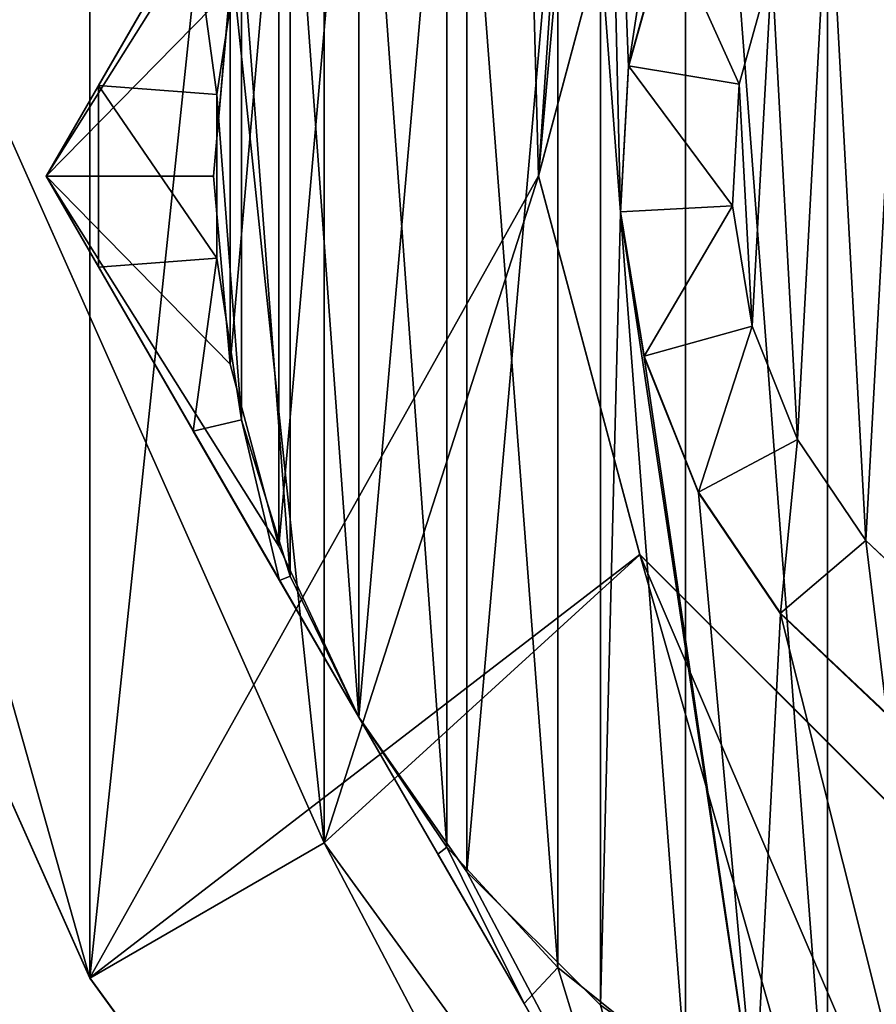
# Model space of a CAD drawing. Extents: x 1 to 133, y -67 to 66.
# Tile 4 of 256: x 9.07 to 15.41, y -33.45 to -26.17. Entities that reach past the tile are written whole.
import ezdxf

# ---------------------------------------------------------------- set-up
doc = ezdxf.new("R2010")
doc.units = 0
doc.header["$LTSCALE"] = 25.4
doc.layers.get('0').update_dxf_attribs({"color": 13, "linetype": 'CONTINUOUS'})

# ---------------------------------------------------------------- blocks, each defined once
blk = doc.blocks.new('MEKONG-4698_STL')
at = {"color": 250}
for p, q in [((5.8403, -19.9343, 45.2535), (11.3248, -32.2527, 45.2516)), ((5.8403, -19.9343, 45.2535), (11.3248, -32.2527, 45.2516)), ((9.5927, -33.25, 27.2515), (3.9381, -20.5496, 27.2534)), ((9.5927, -33.25, 27.2515), (3.9381, -20.5496, 27.2534)), ((9.5927, -33.2524, 43.2515), (3.9381, -20.552, 43.2534)), ((9.5927, -33.2524, 43.2515), (3.9381, -20.552, 43.2534)), ((9.2704, -27.3229, 45.8524), (11.5798, -23.3229, 45.853)), ((9.2704, -27.3229, 45.8524), (11.5798, -23.3229, 45.853)), ((13.6583, -24.5202, 27.2528), (12.908, -27.3202, 27.2524)), ((13.6583, -24.5202, 27.2528), (12.908, -27.3202, 27.2524)), ((12.908, -27.3229, 45.2524), (13.6583, -24.5229, 45.2528)), ((12.908, -27.3229, 45.2524), (13.6583, -24.5229, 45.2528)), ((10.3577, -25.4405, 51.8919), (9.6579, -26.6526, 51.597)), ((10.3577, -25.4405, 51.8919), (9.6579, -26.6526, 51.597)), ((13.8631, -25.4656, 1.0806), (13.5739, -26.5074, 1.0805)), ((13.8631, -25.4656, 1.0806), (13.5739, -26.5074, 1.0805)), ((13.8631, -25.4722, 45.2526), (13.5739, -26.5139, 45.2525)), ((13.8631, -25.4722, 45.2526), (13.5739, -26.5139, 45.2525)), ((10.7134, -25.5227, 52.1026), (10.5309, -26.7189, 52.1025)), ((10.7134, -25.5227, 52.1026), (10.5309, -26.7189, 52.1025)), ((14.6323, -25.7719, 0.2526), (14.391, -26.6412, 0.2525)), ((14.6323, -25.7719, 0.2526), (14.391, -26.6412, 0.2525)), ((10.508, -27.3229, 45.2524), (10.6295, -25.9337, 45.2526)), ((10.508, -27.3229, 45.2524), (10.6295, -25.9337, 45.2526)), ((10.6295, -25.9338, 45.8526), (10.508, -27.3229, 45.8524)), ((10.6295, -25.9338, 45.8526), (10.508, -27.3229, 45.8524)), ((13.5739, -26.5074, 1.0805), (13.5153, -27.587, 1.0803)), ((13.5739, -26.5074, 1.0805), (13.5153, -27.587, 1.0803)), ((13.5739, -26.5139, 45.2525), (13.5153, -27.5936, 45.2523)), ((13.5739, -26.5139, 45.2525), (13.5153, -27.5936, 45.2523)), ((13.5739, -26.5139, 45.2525), (13.5739, -26.5074, 1.0805)), ((13.5739, -26.5139, 45.2525), (13.5739, -26.5074, 1.0805)), ((14.391, -26.6412, 0.2525), (13.5739, -26.5074, 1.0805)), ((14.391, -26.6412, 0.2525), (13.5739, -26.5074, 1.0805)), ((14.391, -26.6412, 0.2525), (14.3421, -27.542, 0.2523)), ((14.391, -26.6412, 0.2525), (14.3421, -27.542, 0.2523)), ((9.6579, -26.6526, 51.597), (9.2704, -27.3238, 51.3878)), ((9.6579, -26.6526, 51.597), (9.2704, -27.3238, 51.3878)), ((9.6579, -26.6526, 51.597), (10.5309, -26.7189, 52.1025)), ((9.6579, -26.6526, 51.597), (10.5309, -26.7189, 52.1025)), ((9.6579, -26.6526, 51.597), (9.6579, -27.995, 51.5968)), ((9.6579, -26.6526, 51.597), (9.6579, -27.995, 51.5968)), ((10.5309, -26.7189, 52.1025), (10.5309, -27.9289, 52.1023)), ((10.5309, -26.7189, 52.1025), (10.5309, -27.9289, 52.1023)), ((11.5798, -31.3229, 45.8518), (9.2704, -27.3229, 45.8524)), ((9.2704, -27.3229, 45.8524), (9.2704, -27.3238, 51.3878)), ((9.2704, -27.3229, 45.8524), (9.2704, -27.3238, 51.3878)), ((11.5798, -31.3229, 45.8518), (9.2704, -27.3229, 45.8524)), ((9.2704, -27.3238, 51.3878), (9.6579, -27.995, 51.5968)), ((9.2704, -27.3238, 51.3878), (9.6579, -27.995, 51.5968)), ((10.6295, -28.712, 45.2522), (10.508, -27.3229, 45.2524)), ((10.508, -27.3229, 45.8524), (10.6295, -28.7121, 45.8522)), ((10.508, -27.3229, 45.2524), (10.508, -27.3229, 45.8524)), ((10.6295, -28.712, 45.2522), (10.508, -27.3229, 45.2524)), ((10.508, -27.3229, 45.8524), (10.6295, -28.7121, 45.8522)), ((10.508, -27.3229, 45.2524), (10.508, -27.3229, 45.8524)), ((12.908, -27.3202, 27.2524), (13.6583, -30.1202, 27.2519)), ((12.908, -27.3202, 27.2524), (13.6583, -30.1202, 27.2519)), ((12.908, -27.3202, 27.2524), (12.908, -27.3229, 45.2524)), ((12.908, -27.3202, 27.2524), (12.908, -27.3229, 45.2524)), ((13.6583, -30.1229, 45.2519), (12.908, -27.3229, 45.2524)), ((13.6583, -30.1229, 45.2519), (12.908, -27.3229, 45.2524)), ((14.3421, -27.542, 0.2523), (13.5153, -27.587, 1.0803)), ((14.3421, -27.542, 0.2523), (13.5153, -27.587, 1.0803)), ((13.5153, -27.5936, 45.2523), (13.5153, -27.587, 1.0803)), ((13.5153, -27.587, 1.0803), (13.6902, -28.6539, 1.0802)), ((13.5153, -27.5936, 45.2523), (13.5153, -27.587, 1.0803)), ((13.5153, -27.587, 1.0803), (13.6902, -28.6539, 1.0802)), ((14.3421, -27.542, 0.2523), (14.4881, -28.4323, 0.2522)), ((14.3421, -27.542, 0.2523), (14.4881, -28.4323, 0.2522)), ((13.5153, -27.5936, 45.2523), (13.6902, -28.6605, 45.2522)), ((13.5153, -27.5936, 45.2523), (13.6902, -28.6605, 45.2522)), ((10.5309, -27.9289, 52.1023), (9.6579, -27.995, 51.5968)), ((10.5309, -27.9289, 52.1023), (9.6579, -27.995, 51.5968)), ((10.5309, -27.9289, 52.1023), (10.7134, -29.125, 52.1021)), ((10.5309, -27.9289, 52.1023), (10.7134, -29.125, 52.1021)), ((9.6579, -27.995, 51.5968), (10.3577, -29.2072, 51.8913)), ((9.6579, -27.995, 51.5968), (10.3577, -29.2072, 51.8913)), ((14.4881, -28.4323, 0.2522), (13.6902, -28.6539, 1.0802)), ((14.4881, -28.4323, 0.2522), (13.6902, -28.6539, 1.0802)), ((14.4881, -28.4323, 0.2522), (14.822, -29.2704, 0.2521)), ((14.4881, -28.4323, 0.2522), (14.822, -29.2704, 0.2521)), ((13.6902, -28.6605, 45.2522), (13.6902, -28.6539, 1.0802)), ((13.6902, -28.6539, 1.0802), (14.0904, -29.6583, 1.08)), ((13.6902, -28.6605, 45.2522), (13.6902, -28.6539, 1.0802)), ((13.6902, -28.6539, 1.0802), (14.0904, -29.6583, 1.08)), ((13.6902, -28.6605, 45.2522), (14.0904, -29.6649, 45.252)), ((13.6902, -28.6605, 45.2522), (14.0904, -29.6649, 45.252)), ((10.9905, -30.059, 45.252), (10.6295, -28.712, 45.2522)), ((10.6295, -28.712, 45.2522), (10.6295, -28.7121, 45.8522)), ((10.9905, -30.059, 45.252), (10.6295, -28.712, 45.2522)), ((10.6295, -28.712, 45.2522), (10.6295, -28.7121, 45.8522)), ((10.6295, -28.7121, 45.8522), (10.9905, -30.0591, 45.852)), ((10.6295, -28.7121, 45.8522), (10.9905, -30.0591, 45.852)), ((10.7134, -29.125, 52.1021), (10.3577, -29.2072, 51.8913)), ((10.7134, -29.125, 52.1021), (10.3577, -29.2072, 51.8913)), ((10.7134, -29.125, 52.1021), (11.0742, -30.28, 52.1019)), ((10.7134, -29.125, 52.1021), (11.0742, -30.28, 52.1019)), ((10.3577, -29.2072, 51.8913), (10.9952, -30.3114, 52.0529)), ((10.3577, -29.2072, 51.8913), (10.9952, -30.3114, 52.0529)), ((14.822, -29.2704, 0.2521), (14.0904, -29.6583, 1.08)), ((14.822, -29.2704, 0.2521), (14.0904, -29.6583, 1.08)), ((14.822, -29.2704, 0.2521), (15.3283, -30.017, 0.252)), ((14.822, -29.2704, 0.2521), (15.3283, -30.017, 0.252)), ((14.0904, -29.6649, 45.252), (14.0904, -29.6583, 1.08)), ((14.0904, -29.6583, 1.08), (14.6972, -30.5532, 1.0799)), ((14.0904, -29.6649, 45.252), (14.0904, -29.6583, 1.08)), ((14.0904, -29.6583, 1.08), (14.6972, -30.5532, 1.0799)), ((14.0904, -29.6649, 45.252), (14.6972, -30.5598, 45.2519)), ((14.0904, -29.6649, 45.252), (14.6972, -30.5598, 45.2519)), ((11.5798, -31.3229, 45.2518), (10.9905, -30.059, 45.252)), ((10.9905, -30.059, 45.252), (10.9905, -30.0591, 45.852)), ((11.5798, -31.3229, 45.2518), (10.9905, -30.059, 45.252)), ((10.9905, -30.059, 45.252), (10.9905, -30.0591, 45.852)), ((10.9905, -30.0591, 45.852), (11.5798, -31.3229, 45.8518)), ((10.9905, -30.0591, 45.852), (11.5798, -31.3229, 45.8518)), ((15.3283, -30.017, 0.252), (14.6972, -30.5532, 1.0799)), ((15.3283, -30.017, 0.252), (14.6972, -30.5532, 1.0799)), ((15.3283, -30.017, 0.252), (15.9832, -30.6375, 0.2519)), ((15.3283, -30.017, 0.252), (15.9832, -30.6375, 0.2519)), ((13.6583, -30.1202, 27.2519), (15.708, -32.1699, 27.2516)), ((13.6583, -30.1202, 27.2519), (15.708, -32.1699, 27.2516)), ((13.6583, -30.1202, 27.2519), (13.6583, -30.1229, 45.2519)), ((13.6583, -30.1202, 27.2519), (13.6583, -30.1229, 45.2519)), ((15.708, -32.1726, 45.2516), (13.6583, -30.1229, 45.2519)), ((15.708, -32.1726, 45.2516), (13.6583, -30.1229, 45.2519)), ((11.0742, -30.28, 52.1019), (10.9952, -30.3114, 52.0529)), ((11.0742, -30.28, 52.1019), (10.9952, -30.3114, 52.0529)), ((11.0742, -30.28, 52.1019), (11.5798, -31.3239, 52.1018)), ((11.0742, -30.28, 52.1019), (11.5798, -31.3239, 52.1018)), ((10.9952, -30.3114, 52.0529), (11.5798, -31.3239, 52.1018)), ((10.9952, -30.3114, 52.0529), (11.5798, -31.3239, 52.1018)), ((14.6972, -30.5598, 45.2519), (14.6972, -30.5532, 1.0799)), ((14.6972, -30.5532, 1.0799), (15.4821, -31.2967, 1.0798)), ((14.6972, -30.5598, 45.2519), (14.6972, -30.5532, 1.0799)), ((14.6972, -30.5532, 1.0799), (15.4821, -31.2967, 1.0798)), ((14.6972, -30.5598, 45.2519), (15.4821, -31.3033, 45.2518)), ((14.6972, -30.5598, 45.2519), (15.4821, -31.3033, 45.2518)), ((12.3796, -32.4652, 45.2516), (11.5798, -31.3229, 45.2518)), ((13.8892, -35.3229, 45.8512), (11.5798, -31.3229, 45.8518)), ((11.5798, -31.3229, 45.8518), (12.3796, -32.4652, 45.8516)), ((11.5798, -31.3229, 45.2518), (11.5798, -31.3229, 45.8518)), ((12.3796, -32.4652, 45.2516), (11.5798, -31.3229, 45.2518)), ((11.5798, -31.3229, 45.8518), (12.3796, -32.4652, 45.8516)), ((11.5798, -31.3229, 45.2518), (11.5798, -31.3229, 45.8518)), ((13.8892, -35.3229, 45.8512), (11.5798, -31.3229, 45.8518)), ((11.5798, -31.3239, 52.1018), (12.231, -32.2837, 52.1016)), ((11.5798, -31.3239, 52.1018), (12.1643, -32.3363, 52.0526)), ((11.5798, -31.3239, 52.1018), (12.231, -32.2837, 52.1016)), ((11.5798, -31.3239, 52.1018), (12.1643, -32.3363, 52.0526)), ((11.3248, -32.2527, 45.2516), (9.5927, -33.2524, 43.2515)), ((11.3248, -32.2527, 45.2516), (9.5927, -33.2524, 43.2515)), ((11.3248, -32.2527, 45.2516), (19.2506, -43.1616, 45.25)), ((11.3248, -32.2527, 45.2516), (19.2506, -43.1616, 45.25)), ((12.1643, -32.3363, 52.0526), (12.231, -32.2837, 52.1016)), ((12.1643, -32.3363, 52.0526), (12.231, -32.2837, 52.1016)), ((12.231, -32.2837, 52.1016), (13.0508, -33.1736, 52.1015)), ((12.231, -32.2837, 52.1016), (13.0508, -33.1736, 52.1015)), ((12.1643, -32.3363, 52.0526), (12.8018, -33.4405, 51.8907)), ((12.1643, -32.3363, 52.0526), (12.8018, -33.4405, 51.8907)), ((13.3657, -33.4512, 45.2515), (12.3796, -32.4652, 45.2516)), ((12.3796, -32.4652, 45.8516), (13.3657, -33.4513, 45.8515)), ((12.3796, -32.4652, 45.2516), (12.3796, -32.4652, 45.8516)), ((13.3657, -33.4512, 45.2515), (12.3796, -32.4652, 45.2516)), ((12.3796, -32.4652, 45.8516), (13.3657, -33.4513, 45.8515)), ((12.3796, -32.4652, 45.2516), (12.3796, -32.4652, 45.8516)), ((12.8018, -33.4405, 51.8907), (13.0508, -33.1736, 52.1015)), ((12.8018, -33.4405, 51.8907), (13.0508, -33.1736, 52.1015)), ((13.0508, -33.1736, 52.1015), (13.9955, -33.9297, 52.1014)), ((13.0508, -33.1736, 52.1015), (13.9955, -33.9297, 52.1014)), ((17.7643, -44.4972, 27.2498), (9.5927, -33.25, 27.2515)), ((9.5927, -33.2524, 43.2515), (9.5927, -33.25, 27.2515)), ((17.7643, -44.4972, 27.2498), (9.5927, -33.25, 27.2515)), ((9.5927, -33.2524, 43.2515), (9.5927, -33.25, 27.2515)), ((17.7643, -44.4996, 43.2498), (9.5927, -33.2524, 43.2515)), ((17.7643, -44.4996, 43.2498), (9.5927, -33.2524, 43.2515)), ((12.8018, -33.4405, 51.8907), (13.5017, -34.6526, 51.5958)), ((12.8018, -33.4405, 51.8907), (13.5017, -34.6526, 51.5958))]:
    blk.add_line(p, q, dxfattribs=at)
mesh = blk.add_polyface(dxfattribs=at)
corners = [(60.9148, 55.8143, 27.2648), (67.1834, -66.5, 27.2465), (53.3573, -65.0468, 27.2467), (61.6651, 53.0143, 27.2643), (63.7148, 50.9646, 27.264), (66.5148, 50.2143, 27.2639), (69.3148, 50.9646, 27.264), (81.0095, -65.0468, 27.2467), (71.3645, 53.0143, 27.2643), (72.1148, 55.8143, 27.2648), (81.0095, 65.0468, 27.2661), (94.2314, 60.7508, 27.2655), (94.2314, -60.7508, 27.2474), (106.2711, 53.7996, 27.2645), (106.2711, -53.7996, 27.2484), (108.908, -27.328, 27.2524), (116.6025, 44.4972, 27.2631), (109.6583, -24.528, 27.2528), (111.708, -22.4783, 27.2531), (114.508, -21.728, 27.2532), (117.308, -22.4783, 27.2531), (124.7741, 33.25, 27.2614), (119.3577, -24.528, 27.2528), (120.108, -27.328, 27.2524), (109.6583, -30.128, 27.2519), (116.6025, -44.4972, 27.2498), (111.708, -32.1778, 27.2516), (114.508, -32.928, 27.2515), (117.308, -32.1778, 27.2516), (124.7741, -33.25, 27.2515), (119.3577, -30.128, 27.2519), (130.4287, 20.5496, 27.2595), (130.4287, -20.5496, 27.2534), (133.3191, 6.9511, 27.2575), (133.3191, -6.9511, 27.2554), (9.5927, -33.25, 27.2515), (13.6583, -30.1202, 27.2519), (17.7643, -44.4972, 27.2498), (12.908, -27.3202, 27.2524), (15.708, -32.1699, 27.2516), (18.508, -32.9202, 27.2515), (28.0957, -53.7996, 27.2484), (21.308, -32.1699, 27.2516), (23.3577, -30.1202, 27.2519), (24.108, -27.3202, 27.2524), (28.0957, 53.7996, 27.2645), (40.1354, 60.7508, 27.2655), (40.1354, -60.7508, 27.2474), (53.3573, 65.0468, 27.2661), (61.6651, 58.6143, 27.2652), (67.1834, 66.5, 27.2663), (63.7148, 60.6641, 27.2655), (66.5148, 61.4143, 27.2656), (69.3148, 60.6641, 27.2655), (71.3645, 58.6143, 27.2652), (3.9381, 20.5496, 27.2595), (1.0477, -6.9511, 27.2554), (1.0477, 6.9511, 27.2575), (3.9381, -20.5496, 27.2534), (9.5927, 33.25, 27.2614), (17.7643, 44.4972, 27.2631), (13.6583, -24.5202, 27.2528), (15.708, -22.4704, 27.2531), (18.508, -21.7202, 27.2532), (21.308, -22.4704, 27.2531), (23.3577, -24.5202, 27.2528)]
mesh.append_faces([[corners[k] for k in face] for face in [(32, 33, 34), (55, 56, 57)]], dxfattribs={"vtx0": -1, "color": 250})
mesh.append_faces([[corners[k] for k in face] for face in [(1, 6, 7), (7, 11, 12), (12, 13, 14), (15, 16, 17), (17, 16, 18), (18, 16, 19), (19, 16, 20), (20, 21, 22), (22, 21, 23), (14, 24, 25), (24, 14, 15), (25, 28, 29), (29, 31, 32), (35, 36, 37), (36, 35, 38), (37, 40, 41), (41, 46, 47), (47, 48, 2), (0, 48, 49), (49, 50, 51), (51, 50, 52), (52, 50, 53), (53, 10, 54), (54, 10, 9), (56, 55, 58), (58, 59, 35), (38, 60, 61), (61, 60, 62), (62, 60, 63), (63, 45, 64), (64, 45, 65), (65, 45, 44)]], dxfattribs={"vtx0": -1, "vtx1": -1, "color": 250})
mesh.append_faces([[corners[k] for k in face] for face in [(7, 9, 10), (14, 13, 15), (29, 23, 21), (41, 44, 45), (2, 48, 0), (35, 60, 38)]], dxfattribs={"vtx0": -1, "vtx1": -1, "vtx2": -1, "color": 250})
mesh.append_faces([[corners[k] for k in face] for face in [(0, 1, 2), (1, 0, 3), (1, 3, 4), (1, 4, 5), (1, 5, 6), (7, 6, 8), (7, 8, 9), (7, 10, 11), (12, 11, 13), (15, 13, 16), (20, 16, 21), (25, 24, 26), (25, 26, 27), (25, 27, 28), (29, 28, 30), (29, 30, 23), (29, 21, 31), (32, 31, 33), (37, 36, 39), (37, 39, 40), (41, 40, 42), (41, 42, 43), (41, 43, 44), (41, 45, 46), (47, 46, 48), (49, 48, 50), (53, 50, 10), (58, 55, 59), (35, 59, 60), (63, 60, 45)]], dxfattribs={"vtx0": -1, "vtx2": -1, "color": 250})
mesh = blk.add_polyface(dxfattribs=at)
corners = [(55.9924, 43.5836, 45.2629), (61.6651, 53.0117, 45.2643), (60.9148, 55.8116, 45.2648), (67.1834, 44.9973, 45.2631), (63.7148, 50.9619, 45.264), (66.5148, 50.2117, 45.2639), (69.3148, 50.9619, 45.264), (78.3744, 43.5836, 45.2629), (71.3645, 53.0117, 45.2643), (72.1148, 55.8116, 45.2648), (23.3577, -24.5229, 45.2528), (22.2722, 2.8229, 45.2569), (21.308, -22.4731, 45.2531), (22.9805, -8.4348, 45.2552), (26.4662, -19.1628, 45.2536), (24.108, -27.3229, 45.2524), (108.908, -27.3307, 45.2524), (111.3863, -8.4348, 45.2552), (107.9006, -19.1628, 45.2536), (109.6583, -24.5307, 45.2528), (111.708, -22.481, 45.2531), (112.0946, 2.8229, 45.2569), (114.508, -21.7307, 45.2532), (5.8403, -19.9343, 45.2535), (3.0367, 6.7394, 45.2574), (3.0367, -6.7448, 45.2554), (5.8403, 19.9289, 45.2594), (11.3248, -32.2527, 45.2516), (11.3248, 32.2473, 45.2612), (12.908, -27.3229, 45.2524), (13.6583, -30.1229, 45.2519), (19.2506, -43.1616, 45.25), (15.708, -32.1726, 45.2516), (18.508, -32.9229, 45.2515), (21.308, -32.1726, 45.2516), (29.2713, -52.1843, 45.2487), (23.3577, -30.1229, 45.2519), (32.5103, -28.6868, 45.2522), (40.9489, -58.9264, 45.2477), (40.7331, -36.4084, 45.251), (50.6178, -41.8426, 45.2502), (53.7731, -63.0932, 45.247), (61.5434, -44.6478, 45.2498), (67.1834, -64.5027, 45.2468), (67.1834, -45.0027, 45.2497), (80.5937, -63.0932, 45.247), (72.8234, -44.6478, 45.2498), (83.749, -41.8426, 45.2502), (93.4179, -58.9264, 45.2477), (93.6337, -36.4084, 45.251), (105.0956, -52.1843, 45.2487), (101.8565, -28.6868, 45.2522), (109.6583, -30.1307, 45.2519), (115.1162, -43.1616, 45.25), (111.708, -32.1805, 45.2516), (114.508, -32.9307, 45.2515), (117.308, -32.1805, 45.2516), (123.042, -32.2527, 45.2516), (119.3577, -30.1307, 45.2519), (120.108, -27.3307, 45.2524), (19.2506, 43.1562, 45.2629), (13.6583, -24.5229, 45.2528), (15.708, -22.4731, 45.2531), (18.508, -21.7229, 45.2532), (29.2713, 52.1789, 45.2642), (24.3859, 13.9031, 45.2585), (29.1886, 24.1095, 45.26), (36.3788, 32.8009, 45.2613), (40.9489, 58.921, 45.2652), (45.5045, 39.4311, 45.2623), (53.7731, 63.0878, 45.2658), (61.6651, 58.6116, 45.2652), (67.1834, 64.4973, 45.266), (63.7148, 60.6614, 45.2655), (66.5148, 61.4117, 45.2656), (69.3148, 60.6614, 45.2655), (80.5937, 63.0878, 45.2658), (71.3645, 58.6116, 45.2652), (88.8623, 39.4311, 45.2623), (93.4179, 58.921, 45.2652), (97.988, 32.8009, 45.2613), (105.0956, 52.1789, 45.2642), (105.1782, 24.1095, 45.26), (115.1162, 43.1562, 45.2629), (109.9809, 13.9031, 45.2585), (117.308, -22.481, 45.2531), (123.042, 32.2473, 45.2612), (119.3577, -24.5307, 45.2528), (128.5266, -19.9343, 45.2535), (128.5266, 19.9289, 45.2594), (131.3301, -6.7448, 45.2554), (131.3301, 6.7394, 45.2574)]
mesh.append_faces([[corners[k] for k in face] for face in [(23, 24, 25), (89, 90, 91)]], dxfattribs={"vtx0": -1, "color": 250})
mesh.append_faces([[corners[k] for k in face] for face in [(1, 3, 4), (4, 3, 5), (5, 3, 6), (6, 7, 8), (8, 7, 9), (10, 11, 12), (11, 10, 13), (13, 10, 14), (17, 20, 21), (24, 23, 26), (26, 27, 28), (29, 27, 30), (30, 31, 32), (32, 31, 33), (33, 31, 34), (34, 35, 36), (36, 35, 15), (14, 35, 37), (37, 38, 39), (39, 38, 40), (40, 41, 42), (42, 43, 44), (44, 45, 46), (46, 45, 47), (47, 48, 49), (49, 50, 51), (51, 50, 18), (16, 50, 52), (52, 53, 54), (54, 53, 55), (55, 53, 56), (56, 57, 58), (58, 57, 59), (60, 11, 64), (64, 67, 68), (68, 69, 70), (70, 71, 72), (71, 0, 2), (72, 75, 76), (76, 78, 79), (79, 80, 81), (81, 82, 83), (83, 85, 86), (86, 88, 89)]], dxfattribs={"vtx0": -1, "vtx1": -1, "color": 250})
mesh.append_faces([[corners[k] for k in face] for face in [(28, 27, 29), (15, 35, 14), (18, 50, 16), (60, 12, 11), (70, 0, 71), (76, 9, 7), (83, 21, 22), (86, 59, 57)]], dxfattribs={"vtx0": -1, "vtx1": -1, "vtx2": -1, "color": 250})
mesh.append_faces([[corners[k] for k in face] for face in [(0, 1, 2), (1, 0, 3), (6, 3, 7), (14, 10, 15), (16, 17, 18), (17, 16, 19), (17, 19, 20), (21, 20, 22), (26, 23, 27), (30, 27, 31), (34, 31, 35), (37, 35, 38), (40, 38, 41), (42, 41, 43), (44, 43, 45), (47, 45, 48), (49, 48, 50), (52, 50, 53), (56, 53, 57), (29, 60, 28), (60, 29, 61), (60, 61, 62), (60, 62, 63), (60, 63, 12), (64, 11, 65), (64, 65, 66), (64, 66, 67), (68, 67, 69), (70, 69, 0), (72, 71, 73), (72, 73, 74), (72, 74, 75), (76, 75, 77), (76, 77, 9), (76, 7, 78), (79, 78, 80), (81, 80, 82), (83, 82, 84), (83, 84, 21), (83, 22, 85), (86, 85, 87), (86, 87, 59), (86, 57, 88), (89, 88, 90)]], dxfattribs={"vtx0": -1, "vtx2": -1, "color": 250})
mesh = blk.add_polyface(dxfattribs=at)
corners = [(9.6579, -26.6526, 51.597), (9.2704, -27.3229, 45.8524), (9.2704, -27.3238, 51.3878), (11.5798, -23.3229, 45.853), (10.3577, -25.4405, 51.8919), (10.9952, -24.3364, 52.0537), (11.5798, -23.3239, 52.103), (12.1643, -22.3114, 52.0541), (13.8892, -19.3229, 45.8536), (12.8018, -21.2072, 51.8925), (13.5017, -19.995, 51.598), (13.8892, -19.3238, 51.389)]
mesh.append_faces([[corners[k] for k in face] for face in [(0, 1, 2), (8, 10, 11)]], dxfattribs={"vtx0": -1, "color": 250})
mesh.append_faces([[corners[k] for k in face] for face in [(1, 0, 3), (3, 7, 8)]], dxfattribs={"vtx0": -1, "vtx1": -1, "color": 250})
mesh.append_faces([[corners[k] for k in face] for face in [(3, 0, 4), (3, 4, 5), (3, 5, 6), (3, 6, 7), (8, 7, 9), (8, 9, 10)]], dxfattribs={"vtx0": -1, "vtx2": -1, "color": 250})
mesh = blk.add_polyface(dxfattribs=at)
corners = [(10.6295, -25.9337, 45.2526), (10.6295, -28.712, 45.2522), (10.508, -27.3229, 45.2524), (10.9905, -24.5867, 45.2528), (10.9905, -30.059, 45.252), (11.5798, -23.3229, 45.253), (11.5798, -31.3229, 45.2518), (12.3796, -22.1806, 45.2531), (12.3796, -32.4652, 45.2516), (13.3657, -21.1945, 45.2533), (13.3657, -33.4512, 45.2515), (13.5153, -27.5936, 45.2523), (13.5739, -26.5139, 45.2525), (14.508, -20.3947, 45.2534), (13.8631, -25.4722, 45.2526), (14.3696, -24.5169, 45.2528), (15.0695, -23.6929, 45.2529), (15.7718, -19.8053, 45.2535), (15.9302, -23.0386, 45.253), (17.1188, -19.4444, 45.2535), (16.9115, -22.5846, 45.2531), (17.9674, -22.3522, 45.2531), (18.508, -19.3229, 45.2536), (18.508, -22.3229, 45.2531), (19.8972, -19.4444, 45.2535), (19.0486, -22.3522, 45.2531), (20.1045, -22.5846, 45.2531), (21.2442, -19.8053, 45.2535), (21.0858, -23.0386, 45.253), (21.9465, -23.6929, 45.2529), (22.508, -20.3947, 45.2534), (22.6464, -24.5169, 45.2528), (23.6503, -21.1945, 45.2533), (23.1529, -25.4722, 45.2526), (23.4421, -26.5139, 45.2525), (23.5007, -27.5936, 45.2523), (14.508, -34.2511, 45.2513), (13.6902, -28.6605, 45.2522), (14.0904, -29.6649, 45.252), (14.6972, -30.5598, 45.2519), (15.7718, -34.8404, 45.2512), (15.4821, -31.3033, 45.2518), (16.4086, -31.8607, 45.2517), (17.1188, -35.2013, 45.2512), (17.4331, -32.206, 45.2516), (18.508, -35.3229, 45.2512), (18.508, -32.3229, 45.2516), (19.5828, -32.206, 45.2516), (19.8972, -35.2013, 45.2512), (20.6074, -31.8607, 45.2517), (21.2442, -34.8404, 45.2512), (21.5339, -31.3033, 45.2518), (22.508, -34.2511, 45.2513), (22.3188, -30.5598, 45.2519), (22.9256, -29.6649, 45.252), (23.6503, -33.4512, 45.2515), (23.3257, -28.6605, 45.2522), (24.6364, -22.1806, 45.2531), (24.6364, -32.4652, 45.2516), (25.4362, -23.3229, 45.253), (25.4362, -31.3229, 45.2518), (26.0255, -24.5867, 45.2528), (26.0255, -30.059, 45.252), (26.3865, -25.9337, 45.2526), (26.3865, -28.712, 45.2522), (26.508, -27.3229, 45.2524)]
mesh.append_faces([[corners[k] for k in face] for face in [(0, 1, 2), (64, 63, 65)]], dxfattribs={"vtx0": -1, "color": 250})
mesh.append_faces([[corners[k] for k in face] for face in [(1, 3, 4), (4, 5, 6), (6, 7, 8), (8, 9, 10), (11, 9, 12), (12, 13, 14), (14, 13, 15), (15, 13, 16), (16, 17, 18), (18, 19, 20), (20, 19, 21), (21, 22, 23), (23, 24, 25), (25, 24, 26), (26, 27, 28), (28, 27, 29), (29, 30, 31), (31, 32, 33), (33, 32, 34), (34, 32, 35), (36, 39, 40), (40, 42, 43), (43, 44, 45), (45, 47, 48), (48, 49, 50), (50, 51, 52), (52, 54, 55), (55, 57, 58), (58, 59, 60), (60, 61, 62), (62, 63, 64)]], dxfattribs={"vtx0": -1, "vtx1": -1, "color": 250})
mesh.append_faces([[corners[k] for k in face] for face in [(10, 9, 11), (55, 35, 32)]], dxfattribs={"vtx0": -1, "vtx1": -1, "vtx2": -1, "color": 250})
mesh.append_faces([[corners[k] for k in face] for face in [(1, 0, 3), (4, 3, 5), (6, 5, 7), (8, 7, 9), (12, 9, 13), (16, 13, 17), (18, 17, 19), (21, 19, 22), (23, 22, 24), (26, 24, 27), (29, 27, 30), (31, 30, 32), (11, 36, 10), (36, 11, 37), (36, 37, 38), (36, 38, 39), (40, 39, 41), (40, 41, 42), (43, 42, 44), (45, 44, 46), (45, 46, 47), (48, 47, 49), (50, 49, 51), (52, 51, 53), (52, 53, 54), (55, 54, 56), (55, 56, 35), (55, 32, 57), (58, 57, 59), (60, 59, 61), (62, 61, 63)]], dxfattribs={"vtx0": -1, "vtx2": -1, "color": 250})
mesh = blk.add_polyface(dxfattribs=at)
corners = [(10.7134, -29.125, 52.1021), (10.5309, -26.7189, 52.1025), (10.5309, -27.9289, 52.1023), (10.7134, -25.5227, 52.1026), (11.0742, -30.28, 52.1019), (11.0742, -24.3678, 52.1028), (11.5798, -31.3239, 52.1018), (11.5798, -23.3239, 52.103), (12.231, -32.2837, 52.1016), (12.231, -22.3641, 52.1031), (13.0508, -33.1736, 52.1015), (13.0508, -21.4741, 52.1032), (13.9955, -33.9297, 52.1014), (13.9955, -20.718, 52.1033), (15.0434, -34.5347, 52.1013), (15.0434, -20.113, 52.1034), (16.1705, -34.9748, 52.1012), (16.1705, -19.673, 52.1035), (17.3512, -35.2398, 52.1012), (17.3512, -19.408, 52.1035), (18.508, -35.3239, 52.1012), (18.508, -19.3239, 52.1036), (19.6648, -35.2398, 52.1012), (19.7074, -19.4143, 52.1035), (20.8454, -34.9748, 52.1012), (20.8798, -19.6835, 52.1035), (21.9726, -34.5347, 52.1013), (21.9985, -20.1255, 52.1034), (23.0205, -33.9297, 52.1014), (23.0383, -20.7302, 52.1033), (23.9652, -33.1736, 52.1015), (23.9756, -21.4839, 52.1032), (24.785, -32.2837, 52.1016), (24.7894, -22.3697, 52.1031), (25.4362, -31.3239, 52.1018), (25.4362, -23.3239, 52.103), (25.9418, -30.28, 52.1019), (25.9418, -24.3678, 52.1028), (26.3026, -29.125, 52.1021), (26.3026, -25.5227, 52.1026), (26.4851, -27.9289, 52.1023), (26.4851, -26.7189, 52.1025)]
mesh.append_faces([[corners[k] for k in face] for face in [(0, 1, 2), (39, 40, 41)]], dxfattribs={"vtx0": -1, "color": 250})
mesh.append_faces([[corners[k] for k in face] for face in [(1, 0, 3), (3, 4, 5), (5, 6, 7), (7, 8, 9), (9, 10, 11), (11, 12, 13), (13, 14, 15), (15, 16, 17), (17, 18, 19), (19, 20, 21), (21, 22, 23), (23, 24, 25), (25, 26, 27), (27, 28, 29), (29, 30, 31), (31, 32, 33), (33, 34, 35), (35, 36, 37), (37, 38, 39)]], dxfattribs={"vtx0": -1, "vtx1": -1, "color": 250})
mesh.append_faces([[corners[k] for k in face] for face in [(3, 0, 4), (5, 4, 6), (7, 6, 8), (9, 8, 10), (11, 10, 12), (13, 12, 14), (15, 14, 16), (17, 16, 18), (19, 18, 20), (21, 20, 22), (23, 22, 24), (25, 24, 26), (27, 26, 28), (29, 28, 30), (31, 30, 32), (33, 32, 34), (35, 34, 36), (37, 36, 38), (39, 38, 40)]], dxfattribs={"vtx0": -1, "vtx2": -1, "color": 250})
mesh = blk.add_polyface(dxfattribs=at)
corners = [(9.5927, -33.2524, 43.2515), (5.8403, -19.9343, 45.2535), (3.9381, -20.552, 43.2534), (11.3248, -32.2527, 45.2516)]
mesh.append_faces([[corners[k] for k in face] for face in [(0, 1, 2), (1, 0, 3)]], dxfattribs={"vtx0": -1, "color": 250})
mesh = blk.add_polyface(dxfattribs=at)
corners = [(3.9381, -20.552, 43.2534), (9.5927, -33.25, 27.2515), (9.5927, -33.2524, 43.2515), (3.9381, -20.5496, 27.2534)]
mesh.append_faces([[corners[k] for k in face] for face in [(0, 1, 2), (1, 0, 3)]], dxfattribs={"vtx0": -1, "color": 250})
mesh = blk.add_polyface(dxfattribs=at)
corners = [(14.391, -26.6412, 0.2525), (14.4881, -28.4323, 0.2522), (14.3421, -27.542, 0.2523), (14.6323, -25.7719, 0.2526), (14.822, -29.2704, 0.2521), (15.0549, -24.9749, 0.2527), (15.3283, -30.017, 0.252), (15.6389, -24.2873, 0.2528), (15.9832, -30.6375, 0.2519), (16.3571, -23.7413, 0.2529), (16.7562, -31.1026, 0.2518), (17.1759, -23.3625, 0.253), (17.6111, -31.3906, 0.2518), (18.0569, -23.1686, 0.253), (18.508, -31.4882, 0.2517), (18.9591, -23.1686, 0.253), (19.4049, -31.3906, 0.2518), (19.8401, -23.3625, 0.253), (20.2598, -31.1026, 0.2518), (20.6589, -23.7413, 0.2529), (21.0328, -30.6375, 0.2519), (21.3771, -24.2873, 0.2528), (21.6877, -30.017, 0.252), (21.9611, -24.9749, 0.2527), (22.194, -29.2704, 0.2521), (22.3837, -25.7719, 0.2526), (22.5279, -28.4323, 0.2522), (22.625, -26.6412, 0.2525), (22.6739, -27.542, 0.2523)]
mesh.append_faces([[corners[k] for k in face] for face in [(0, 1, 2), (26, 27, 28)]], dxfattribs={"vtx0": -1, "color": 250})
mesh.append_faces([[corners[k] for k in face] for face in [(1, 3, 4), (4, 5, 6), (6, 7, 8), (8, 9, 10), (10, 11, 12), (12, 13, 14), (14, 15, 16), (16, 17, 18), (18, 19, 20), (20, 21, 22), (22, 23, 24), (24, 25, 26)]], dxfattribs={"vtx0": -1, "vtx1": -1, "color": 250})
mesh.append_faces([[corners[k] for k in face] for face in [(1, 0, 3), (4, 3, 5), (6, 5, 7), (8, 7, 9), (10, 9, 11), (12, 11, 13), (14, 13, 15), (16, 15, 17), (18, 17, 19), (20, 19, 21), (22, 21, 23), (24, 23, 25), (26, 25, 27)]], dxfattribs={"vtx0": -1, "vtx2": -1, "color": 250})
mesh = blk.add_polyface(dxfattribs=at)
corners = [(9.2704, -27.3229, 45.8524), (10.6295, -25.9338, 45.8526), (10.508, -27.3229, 45.8524), (10.9905, -24.5868, 45.8528), (11.5798, -23.3229, 45.853), (10.9905, -30.0591, 45.852), (11.5798, -31.3229, 45.8518), (10.6295, -28.7121, 45.8522)]
mesh.append_faces([[corners[k] for k in face] for face in [(3, 0, 4), (0, 5, 6)]], dxfattribs={"vtx0": -1, "color": 250})
mesh.append_faces([[corners[k] for k in face] for face in [(1, 0, 3), (5, 0, 7), (7, 0, 2)]], dxfattribs={"vtx0": -1, "vtx1": -1, "color": 250})
mesh.append_faces([[corners[k] for k in face] for face in [(0, 1, 2)]], dxfattribs={"vtx0": -1, "vtx2": -1, "color": 250})
mesh = blk.add_polyface(dxfattribs=at)
corners = [(12.908, -27.3202, 27.2524), (13.6583, -24.5229, 45.2528), (12.908, -27.3229, 45.2524), (13.6583, -24.5202, 27.2528)]
mesh.append_faces([[corners[k] for k in face] for face in [(0, 1, 2), (1, 0, 3)]], dxfattribs={"vtx0": -1, "color": 250})
mesh = blk.add_polyface(dxfattribs=at)
corners = [(10.5309, -26.7189, 52.1025), (10.3577, -25.4405, 51.8919), (9.6579, -26.6526, 51.597), (10.7134, -25.5227, 52.1026)]
mesh.append_faces([[corners[k] for k in face] for face in [(0, 1, 2), (1, 0, 3)]], dxfattribs={"vtx0": -1, "color": 250})
mesh = blk.add_polyface(dxfattribs=at)
corners = [(13.8631, -25.4722, 45.2526), (13.5739, -26.5074, 1.0805), (13.5739, -26.5139, 45.2525), (13.8631, -25.4656, 1.0806)]
mesh.append_faces([[corners[k] for k in face] for face in [(0, 1, 2), (1, 0, 3)]], dxfattribs={"vtx0": -1, "color": 250})
mesh = blk.add_polyface(dxfattribs=at)
corners = [(13.8631, -25.4656, 1.0806), (14.391, -26.6412, 0.2525), (13.5739, -26.5074, 1.0805), (14.6323, -25.7719, 0.2526)]
mesh.append_faces([[corners[k] for k in face] for face in [(0, 1, 2), (1, 0, 3)]], dxfattribs={"vtx0": -1, "color": 250})
mesh = blk.add_polyface(dxfattribs=at)
corners = [(10.6295, -25.9338, 45.8526), (10.508, -27.3229, 45.2524), (10.508, -27.3229, 45.8524), (10.6295, -25.9337, 45.2526)]
mesh.append_faces([[corners[k] for k in face] for face in [(0, 1, 2), (1, 0, 3)]], dxfattribs={"vtx0": -1, "color": 250})
mesh = blk.add_polyface(dxfattribs=at)
corners = [(13.5739, -26.5139, 45.2525), (13.5153, -27.587, 1.0803), (13.5153, -27.5936, 45.2523), (13.5739, -26.5074, 1.0805)]
mesh.append_faces([[corners[k] for k in face] for face in [(0, 1, 2), (1, 0, 3)]], dxfattribs={"vtx0": -1, "color": 250})
mesh = blk.add_polyface(dxfattribs=at)
corners = [(13.5739, -26.5074, 1.0805), (14.3421, -27.542, 0.2523), (13.5153, -27.587, 1.0803), (14.391, -26.6412, 0.2525)]
mesh.append_faces([[corners[k] for k in face] for face in [(0, 1, 2), (1, 0, 3)]], dxfattribs={"vtx0": -1, "color": 250})
mesh = blk.add_polyface(dxfattribs=at)
corners = [(9.6579, -26.6526, 51.597), (9.2704, -27.3238, 51.3878), (9.6579, -27.995, 51.5968)]
mesh.append_faces([[corners[k] for k in face] for face in [(0, 1, 2)]], dxfattribs={"color": 250})
mesh = blk.add_polyface(dxfattribs=at)
corners = [(10.5309, -27.9289, 52.1023), (9.6579, -26.6526, 51.597), (9.6579, -27.995, 51.5968), (10.5309, -26.7189, 52.1025)]
mesh.append_faces([[corners[k] for k in face] for face in [(0, 1, 2), (1, 0, 3)]], dxfattribs={"vtx0": -1, "color": 250})
mesh = blk.add_polyface(dxfattribs=at)
corners = [(13.5017, -34.6526, 51.5958), (13.8892, -35.3229, 45.8512), (13.8892, -35.3238, 51.3866), (11.5798, -31.3229, 45.8518), (12.8018, -33.4405, 51.8907), (12.1643, -32.3363, 52.0526), (11.5798, -31.3239, 52.1018), (10.9952, -30.3114, 52.0529), (9.2704, -27.3229, 45.8524), (10.3577, -29.2072, 51.8913), (9.6579, -27.995, 51.5968), (9.2704, -27.3238, 51.3878)]
mesh.append_faces([[corners[k] for k in face] for face in [(0, 1, 2), (8, 10, 11)]], dxfattribs={"vtx0": -1, "color": 250})
mesh.append_faces([[corners[k] for k in face] for face in [(1, 0, 3), (3, 7, 8)]], dxfattribs={"vtx0": -1, "vtx1": -1, "color": 250})
mesh.append_faces([[corners[k] for k in face] for face in [(3, 0, 4), (3, 4, 5), (3, 5, 6), (3, 6, 7), (8, 7, 9), (8, 9, 10)]], dxfattribs={"vtx0": -1, "vtx2": -1, "color": 250})
mesh = blk.add_polyface(dxfattribs=at)
corners = [(10.508, -27.3229, 45.8524), (10.6295, -28.712, 45.2522), (10.6295, -28.7121, 45.8522), (10.508, -27.3229, 45.2524)]
mesh.append_faces([[corners[k] for k in face] for face in [(0, 1, 2), (1, 0, 3)]], dxfattribs={"vtx0": -1, "color": 250})
mesh = blk.add_polyface(dxfattribs=at)
corners = [(13.6583, -30.1202, 27.2519), (12.908, -27.3229, 45.2524), (13.6583, -30.1229, 45.2519), (12.908, -27.3202, 27.2524)]
mesh.append_faces([[corners[k] for k in face] for face in [(0, 1, 2), (1, 0, 3)]], dxfattribs={"vtx0": -1, "color": 250})
mesh = blk.add_polyface(dxfattribs=at)
corners = [(14.3421, -27.542, 0.2523), (13.6902, -28.6539, 1.0802), (13.5153, -27.587, 1.0803), (14.4881, -28.4323, 0.2522)]
mesh.append_faces([[corners[k] for k in face] for face in [(0, 1, 2), (1, 0, 3)]], dxfattribs={"vtx0": -1, "color": 250})
mesh = blk.add_polyface(dxfattribs=at)
corners = [(13.5153, -27.5936, 45.2523), (13.6902, -28.6539, 1.0802), (13.6902, -28.6605, 45.2522), (13.5153, -27.587, 1.0803)]
mesh.append_faces([[corners[k] for k in face] for face in [(0, 1, 2), (1, 0, 3)]], dxfattribs={"vtx0": -1, "color": 250})
mesh = blk.add_polyface(dxfattribs=at)
corners = [(10.3577, -29.2072, 51.8913), (10.5309, -27.9289, 52.1023), (9.6579, -27.995, 51.5968), (10.7134, -29.125, 52.1021)]
mesh.append_faces([[corners[k] for k in face] for face in [(0, 1, 2), (1, 0, 3)]], dxfattribs={"vtx0": -1, "color": 250})
mesh = blk.add_polyface(dxfattribs=at)
corners = [(14.4881, -28.4323, 0.2522), (14.0904, -29.6583, 1.08), (13.6902, -28.6539, 1.0802), (14.822, -29.2704, 0.2521)]
mesh.append_faces([[corners[k] for k in face] for face in [(0, 1, 2), (1, 0, 3)]], dxfattribs={"vtx0": -1, "color": 250})
mesh = blk.add_polyface(dxfattribs=at)
corners = [(13.6902, -28.6605, 45.2522), (14.0904, -29.6583, 1.08), (14.0904, -29.6649, 45.252), (13.6902, -28.6539, 1.0802)]
mesh.append_faces([[corners[k] for k in face] for face in [(0, 1, 2), (1, 0, 3)]], dxfattribs={"vtx0": -1, "color": 250})
mesh = blk.add_polyface(dxfattribs=at)
corners = [(10.6295, -28.7121, 45.8522), (10.9905, -30.059, 45.252), (10.9905, -30.0591, 45.852), (10.6295, -28.712, 45.2522)]
mesh.append_faces([[corners[k] for k in face] for face in [(0, 1, 2), (1, 0, 3)]], dxfattribs={"vtx0": -1, "color": 250})
mesh = blk.add_polyface(dxfattribs=at)
corners = [(10.9952, -30.3114, 52.0529), (10.7134, -29.125, 52.1021), (10.3577, -29.2072, 51.8913), (11.0742, -30.28, 52.1019)]
mesh.append_faces([[corners[k] for k in face] for face in [(0, 1, 2), (1, 0, 3)]], dxfattribs={"vtx0": -1, "color": 250})
mesh = blk.add_polyface(dxfattribs=at)
corners = [(14.822, -29.2704, 0.2521), (14.6972, -30.5532, 1.0799), (14.0904, -29.6583, 1.08), (15.3283, -30.017, 0.252)]
mesh.append_faces([[corners[k] for k in face] for face in [(0, 1, 2), (1, 0, 3)]], dxfattribs={"vtx0": -1, "color": 250})
mesh = blk.add_polyface(dxfattribs=at)
corners = [(14.0904, -29.6649, 45.252), (14.6972, -30.5532, 1.0799), (14.6972, -30.5598, 45.2519), (14.0904, -29.6583, 1.08)]
mesh.append_faces([[corners[k] for k in face] for face in [(0, 1, 2), (1, 0, 3)]], dxfattribs={"vtx0": -1, "color": 250})
mesh = blk.add_polyface(dxfattribs=at)
corners = [(10.9905, -30.0591, 45.852), (11.5798, -31.3229, 45.2518), (11.5798, -31.3229, 45.8518), (10.9905, -30.059, 45.252)]
mesh.append_faces([[corners[k] for k in face] for face in [(0, 1, 2), (1, 0, 3)]], dxfattribs={"vtx0": -1, "color": 250})
mesh = blk.add_polyface(dxfattribs=at)
corners = [(15.3283, -30.017, 0.252), (15.4821, -31.2967, 1.0798), (14.6972, -30.5532, 1.0799), (15.9832, -30.6375, 0.2519)]
mesh.append_faces([[corners[k] for k in face] for face in [(0, 1, 2), (1, 0, 3)]], dxfattribs={"vtx0": -1, "color": 250})
mesh = blk.add_polyface(dxfattribs=at)
corners = [(13.6583, -30.1202, 27.2519), (15.708, -32.1726, 45.2516), (15.708, -32.1699, 27.2516), (13.6583, -30.1229, 45.2519)]
mesh.append_faces([[corners[k] for k in face] for face in [(0, 1, 2), (1, 0, 3)]], dxfattribs={"vtx0": -1, "color": 250})
mesh = blk.add_polyface(dxfattribs=at)
corners = [(11.5798, -31.3239, 52.1018), (11.0742, -30.28, 52.1019), (10.9952, -30.3114, 52.0529)]
mesh.append_faces([[corners[k] for k in face] for face in [(0, 1, 2)]], dxfattribs={"color": 250})
mesh = blk.add_polyface(dxfattribs=at)
corners = [(15.4821, -31.3033, 45.2518), (14.6972, -30.5532, 1.0799), (15.4821, -31.2967, 1.0798), (14.6972, -30.5598, 45.2519)]
mesh.append_faces([[corners[k] for k in face] for face in [(0, 1, 2), (1, 0, 3)]], dxfattribs={"vtx0": -1, "color": 250})
mesh = blk.add_polyface(dxfattribs=at)
corners = [(12.3796, -32.4652, 45.8516), (13.8892, -35.3229, 45.8512), (11.5798, -31.3229, 45.8518), (13.3657, -33.4513, 45.8515), (14.508, -34.2512, 45.8513), (15.7718, -34.8405, 45.8512), (17.1188, -35.2014, 45.8512), (18.508, -35.3229, 45.8512)]
mesh.append_faces([[corners[k] for k in face] for face in [(0, 1, 2), (1, 6, 7)]], dxfattribs={"vtx0": -1, "color": 250})
mesh.append_faces([[corners[k] for k in face] for face in [(1, 0, 3), (1, 3, 4), (1, 4, 5), (1, 5, 6)]], dxfattribs={"vtx0": -1, "vtx2": -1, "color": 250})
mesh = blk.add_polyface(dxfattribs=at)
corners = [(11.5798, -31.3229, 45.8518), (12.3796, -32.4652, 45.2516), (12.3796, -32.4652, 45.8516), (11.5798, -31.3229, 45.2518)]
mesh.append_faces([[corners[k] for k in face] for face in [(0, 1, 2), (1, 0, 3)]], dxfattribs={"vtx0": -1, "color": 250})
mesh = blk.add_polyface(dxfattribs=at)
corners = [(12.231, -32.2837, 52.1016), (11.5798, -31.3239, 52.1018), (12.1643, -32.3363, 52.0526)]
mesh.append_faces([[corners[k] for k in face] for face in [(0, 1, 2)]], dxfattribs={"color": 250})
mesh = blk.add_polyface(dxfattribs=at)
corners = [(17.7643, -44.4996, 43.2498), (11.3248, -32.2527, 45.2516), (9.5927, -33.2524, 43.2515), (19.2506, -43.1616, 45.25)]
mesh.append_faces([[corners[k] for k in face] for face in [(0, 1, 2), (1, 0, 3)]], dxfattribs={"vtx0": -1, "color": 250})
mesh = blk.add_polyface(dxfattribs=at)
corners = [(12.8018, -33.4405, 51.8907), (12.231, -32.2837, 52.1016), (12.1643, -32.3363, 52.0526), (13.0508, -33.1736, 52.1015)]
mesh.append_faces([[corners[k] for k in face] for face in [(0, 1, 2), (1, 0, 3)]], dxfattribs={"vtx0": -1, "color": 250})
mesh = blk.add_polyface(dxfattribs=at)
corners = [(13.3657, -33.4513, 45.8515), (12.3796, -32.4652, 45.2516), (13.3657, -33.4512, 45.2515), (12.3796, -32.4652, 45.8516)]
mesh.append_faces([[corners[k] for k in face] for face in [(0, 1, 2), (1, 0, 3)]], dxfattribs={"vtx0": -1, "color": 250})
mesh = blk.add_polyface(dxfattribs=at)
corners = [(13.5017, -34.6526, 51.5958), (13.0508, -33.1736, 52.1015), (12.8018, -33.4405, 51.8907), (13.9955, -33.9297, 52.1014)]
mesh.append_faces([[corners[k] for k in face] for face in [(0, 1, 2), (1, 0, 3)]], dxfattribs={"vtx0": -1, "color": 250})
mesh = blk.add_polyface(dxfattribs=at)
corners = [(9.5927, -33.2524, 43.2515), (17.7643, -44.4972, 27.2498), (17.7643, -44.4996, 43.2498), (9.5927, -33.25, 27.2515)]
mesh.append_faces([[corners[k] for k in face] for face in [(0, 1, 2), (1, 0, 3)]], dxfattribs={"vtx0": -1, "color": 250})

msp = doc.modelspace()

# ---------------------------------------------------------------- block references
at = {"color": 0}
msp.add_blockref('MEKONG-4698_STL', (0, 0), dxfattribs=at)

doc.saveas('drawing.dxf')
